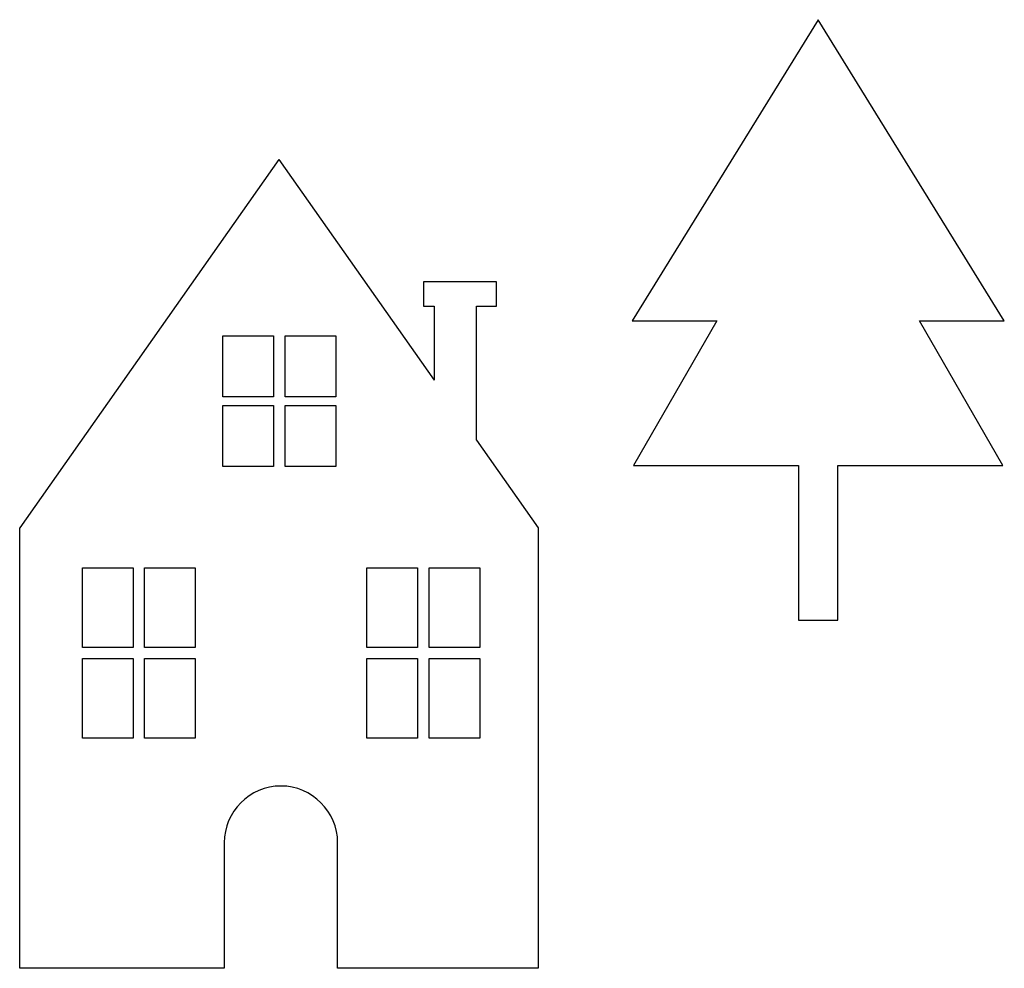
# Model space of a CAD drawing. Extents: x -750 to 750, y -328 to 328.
# Tile 4 of 22: x -750 to -539, y 51 to 253. Entities that reach past the tile are written whole.
import ezdxf

# ---------------------------------------------------------------- set-up
doc = ezdxf.new("R2010")
doc.units = 0
doc.header["$MEASUREMENT"] = 0
doc.layers.add('LAYER_1', color=7, linetype='CONTINUOUS')

msp = doc.modelspace()

# ---------------------------------------------------------------- linework, layer by layer
at = {"layer": 'LAYER_1', "color": 250}
for points, knots in [([(-600.8781, 189.0337), (-600.8781, 189.0337), (-619.0067, 189.0337), (-619.0067, 189.0337), (-619.0067, 189.0337), (-619.0067, 189.0337), (-579.2136, 253.4764), (-579.2136, 253.4764), (-579.2136, 253.4764), (-579.2136, 253.4764), (-539.4205, 189.0337), (-539.4205, 189.0337), (-539.4205, 189.0337), (-539.4205, 189.0337), (-557.5492, 189.0337), (-557.5492, 189.0337), (-557.5492, 189.0337), (-557.5492, 189.0337), (-539.7161, 158.1458), (-539.7161, 158.1458), (-539.7161, 158.1458), (-539.7161, 158.1458), (-575.0022, 158.1458), (-575.0022, 158.1458), (-575.0022, 158.1458), (-575.0022, 158.1458), (-575.0022, 125.0457), (-575.0022, 125.0457), (-575.0022, 125.0457), (-575.0022, 125.0457), (-579.2136, 125.0457), (-579.2136, 125.0457), (-579.2136, 125.0457), (-579.2136, 125.0457), (-583.425, 125.0457), (-583.425, 125.0457), (-583.425, 125.0457), (-583.425, 125.0457), (-583.425, 158.1458), (-583.425, 158.1458), (-583.425, 158.1458), (-583.425, 158.1458), (-618.7111, 158.1458), (-618.7111, 158.1458), (-618.7111, 158.1458), (-618.7111, 158.1458), (-600.8781, 189.0337), (-600.8781, 189.0337)], [0, 0, 0, 0, 0.07692308, 0.07692308, 0.07692308, 0.07692308, 0.15384615, 0.15384615, 0.15384615, 0.15384615, 0.23076923, 0.23076923, 0.23076923, 0.23076923, 0.30769231, 0.30769231, 0.30769231, 0.30769231, 0.38461538, 0.38461538, 0.38461538, 0.38461538, 0.46153846, 0.46153846, 0.46153846, 0.46153846, 0.53846154, 0.53846154, 0.53846154, 0.53846154, 0.61538462, 0.61538462, 0.61538462, 0.61538462, 0.69230769, 0.69230769, 0.69230769, 0.69230769, 0.76923077, 0.76923077, 0.76923077, 0.76923077, 0.84615385, 0.84615385, 0.84615385, 0.84615385, 1, 1, 1, 1]), ([(-652.3346, 192.2324), (-652.3346, 192.2324), (-648.0548, 192.2324), (-648.0548, 192.2324), (-648.0548, 192.2324), (-648.0548, 192.2324), (-648.0548, 197.425), (-648.0548, 197.425), (-648.0548, 197.425), (-648.0548, 197.425), (-663.6522, 197.425), (-663.6522, 197.425), (-663.6522, 197.425), (-663.6522, 197.425), (-663.6522, 192.2324), (-663.6522, 192.2324), (-663.6522, 192.2324), (-663.6522, 192.2324), (-661.3761, 192.2324), (-661.3761, 192.2324)], [0, 0, 0, 0, 0.16666667, 0.16666667, 0.16666667, 0.16666667, 0.33333333, 0.33333333, 0.33333333, 0.33333333, 0.5, 0.5, 0.5, 0.5, 0.66666667, 0.66666667, 0.66666667, 0.66666667, 1, 1, 1, 1]), ([(-706.5615, 172.7959), (-706.5615, 172.7959), (-695.7286, 172.7959), (-695.7286, 172.7959), (-695.7286, 172.7959), (-695.7286, 172.7959), (-695.7286, 185.8348), (-695.7286, 185.8348), (-695.7286, 185.8348), (-695.7286, 185.8348), (-706.5615, 185.8348), (-706.5615, 185.8348), (-706.5615, 185.8348), (-706.5615, 185.8348), (-706.5615, 172.7959), (-706.5615, 172.7959)], [0, 0, 0, 0, 0.2, 0.2, 0.2, 0.2, 0.4, 0.4, 0.4, 0.4, 0.6, 0.6, 0.6, 0.6, 1, 1, 1, 1]), ([(-693.26, 172.7959), (-693.26, 172.7959), (-682.4271, 172.7959), (-682.4271, 172.7959), (-682.4271, 172.7959), (-682.4271, 172.7959), (-682.4271, 185.8348), (-682.4271, 185.8348), (-682.4271, 185.8348), (-682.4271, 185.8348), (-693.26, 185.8348), (-693.26, 185.8348), (-693.26, 185.8348), (-693.26, 185.8348), (-693.26, 172.7959), (-693.26, 172.7959)], [0, 0, 0, 0, 0.2, 0.2, 0.2, 0.2, 0.4, 0.4, 0.4, 0.4, 0.6, 0.6, 0.6, 0.6, 1, 1, 1, 1]), ([(-706.5615, 157.917), (-706.5615, 157.917), (-695.7286, 157.917), (-695.7286, 157.917), (-695.7286, 157.917), (-695.7286, 157.917), (-695.7286, 170.9559), (-695.7286, 170.9559), (-695.7286, 170.9559), (-695.7286, 170.9559), (-706.5615, 170.9559), (-706.5615, 170.9559), (-706.5615, 170.9559), (-706.5615, 170.9559), (-706.5615, 157.917), (-706.5615, 157.917)], [0, 0, 0, 0, 0.2, 0.2, 0.2, 0.2, 0.4, 0.4, 0.4, 0.4, 0.6, 0.6, 0.6, 0.6, 1, 1, 1, 1]), ([(-693.26, 157.917), (-693.26, 157.917), (-682.4271, 157.917), (-682.4271, 157.917), (-682.4271, 157.917), (-682.4271, 157.917), (-682.4271, 170.9559), (-682.4271, 170.9559), (-682.4271, 170.9559), (-682.4271, 170.9559), (-693.26, 170.9559), (-693.26, 170.9559), (-693.26, 170.9559), (-693.26, 170.9559), (-693.26, 157.917), (-693.26, 157.917)], [0, 0, 0, 0, 0.2, 0.2, 0.2, 0.2, 0.4, 0.4, 0.4, 0.4, 0.6, 0.6, 0.6, 0.6, 1, 1, 1, 1]), ([(-706.2952, 50.5837), (-706.2952, 50.5837), (-750.0373, 50.5837), (-750.0373, 50.5837), (-750.0373, 50.5837), (-750.0373, 50.5837), (-750.0373, 144.7725), (-750.0373, 144.7725)], [0, 0, 0, 0, 0.33333333, 0.33333333, 0.33333333, 0.33333333, 1, 1, 1, 1]), ([(-639.1503, 144.7725), (-639.1503, 144.7725), (-639.1503, 50.5837), (-639.1503, 50.5837), (-639.1503, 50.5837), (-639.1503, 50.5837), (-682.0242, 50.5837), (-682.0242, 50.5837)], [0, 0, 0, 0, 0.33333333, 0.33333333, 0.33333333, 0.33333333, 1, 1, 1, 1]), ([(-736.6115, 119.2125), (-736.6115, 119.2125), (-725.7787, 119.2125), (-725.7787, 119.2125), (-725.7787, 119.2125), (-725.7787, 119.2125), (-725.7787, 136.224), (-725.7787, 136.224), (-725.7787, 136.224), (-725.7787, 136.224), (-736.6115, 136.224), (-736.6115, 136.224), (-736.6115, 136.224), (-736.6115, 136.224), (-736.6115, 119.2125), (-736.6115, 119.2125)], [0, 0, 0, 0, 0.2, 0.2, 0.2, 0.2, 0.4, 0.4, 0.4, 0.4, 0.6, 0.6, 0.6, 0.6, 1, 1, 1, 1]), ([(-723.31, 119.2125), (-723.31, 119.2125), (-712.4772, 119.2125), (-712.4772, 119.2125), (-712.4772, 119.2125), (-712.4772, 119.2125), (-712.4772, 136.224), (-712.4772, 136.224), (-712.4772, 136.224), (-712.4772, 136.224), (-723.31, 136.224), (-723.31, 136.224), (-723.31, 136.224), (-723.31, 136.224), (-723.31, 119.2125), (-723.31, 119.2125)], [0, 0, 0, 0, 0.2, 0.2, 0.2, 0.2, 0.4, 0.4, 0.4, 0.4, 0.6, 0.6, 0.6, 0.6, 1, 1, 1, 1]), ([(-675.7697, 119.2125), (-675.7697, 119.2125), (-664.9369, 119.2125), (-664.9369, 119.2125), (-664.9369, 119.2125), (-664.9369, 119.2125), (-664.9369, 136.224), (-664.9369, 136.224), (-664.9369, 136.224), (-664.9369, 136.224), (-675.7697, 136.224), (-675.7697, 136.224), (-675.7697, 136.224), (-675.7697, 136.224), (-675.7697, 119.2125), (-675.7697, 119.2125)], [0, 0, 0, 0, 0.2, 0.2, 0.2, 0.2, 0.4, 0.4, 0.4, 0.4, 0.6, 0.6, 0.6, 0.6, 1, 1, 1, 1]), ([(-662.4682, 119.2125), (-662.4682, 119.2125), (-651.6354, 119.2125), (-651.6354, 119.2125), (-651.6354, 119.2125), (-651.6354, 119.2125), (-651.6354, 136.224), (-651.6354, 136.224), (-651.6354, 136.224), (-651.6354, 136.224), (-662.4682, 136.224), (-662.4682, 136.224), (-662.4682, 136.224), (-662.4682, 136.224), (-662.4682, 119.2125), (-662.4682, 119.2125)], [0, 0, 0, 0, 0.2, 0.2, 0.2, 0.2, 0.4, 0.4, 0.4, 0.4, 0.6, 0.6, 0.6, 0.6, 1, 1, 1, 1]), ([(-736.6115, 99.8006), (-736.6115, 99.8006), (-725.7787, 99.8006), (-725.7787, 99.8006), (-725.7787, 99.8006), (-725.7787, 99.8006), (-725.7787, 116.8121), (-725.7787, 116.8121), (-725.7787, 116.8121), (-725.7787, 116.8121), (-736.6115, 116.8121), (-736.6115, 116.8121), (-736.6115, 116.8121), (-736.6115, 116.8121), (-736.6115, 99.8006), (-736.6115, 99.8006)], [0, 0, 0, 0, 0.2, 0.2, 0.2, 0.2, 0.4, 0.4, 0.4, 0.4, 0.6, 0.6, 0.6, 0.6, 1, 1, 1, 1]), ([(-723.31, 99.8006), (-723.31, 99.8006), (-712.4772, 99.8006), (-712.4772, 99.8006), (-712.4772, 99.8006), (-712.4772, 99.8006), (-712.4772, 116.8121), (-712.4772, 116.8121), (-712.4772, 116.8121), (-712.4772, 116.8121), (-723.31, 116.8121), (-723.31, 116.8121), (-723.31, 116.8121), (-723.31, 116.8121), (-723.31, 99.8006), (-723.31, 99.8006)], [0, 0, 0, 0, 0.2, 0.2, 0.2, 0.2, 0.4, 0.4, 0.4, 0.4, 0.6, 0.6, 0.6, 0.6, 1, 1, 1, 1]), ([(-675.7697, 99.8006), (-675.7697, 99.8006), (-664.9369, 99.8006), (-664.9369, 99.8006), (-664.9369, 99.8006), (-664.9369, 99.8006), (-664.9369, 116.8121), (-664.9369, 116.8121), (-664.9369, 116.8121), (-664.9369, 116.8121), (-675.7697, 116.8121), (-675.7697, 116.8121), (-675.7697, 116.8121), (-675.7697, 116.8121), (-675.7697, 99.8006), (-675.7697, 99.8006)], [0, 0, 0, 0, 0.2, 0.2, 0.2, 0.2, 0.4, 0.4, 0.4, 0.4, 0.6, 0.6, 0.6, 0.6, 1, 1, 1, 1]), ([(-662.4682, 99.8006), (-662.4682, 99.8006), (-651.6354, 99.8006), (-651.6354, 99.8006), (-651.6354, 99.8006), (-651.6354, 99.8006), (-651.6354, 116.8121), (-651.6354, 116.8121), (-651.6354, 116.8121), (-651.6354, 116.8121), (-662.4682, 116.8121), (-662.4682, 116.8121), (-662.4682, 116.8121), (-662.4682, 116.8121), (-662.4682, 99.8006), (-662.4682, 99.8006)], [0, 0, 0, 0, 0.2, 0.2, 0.2, 0.2, 0.4, 0.4, 0.4, 0.4, 0.6, 0.6, 0.6, 0.6, 1, 1, 1, 1]), ([(-682.0242, 50.5837), (-682.0242, 50.5837), (-682.0242, 77.4372), (-682.0242, 77.4372), (-682.0242, 77.4372), (-682.0242, 84.1118), (-687.485, 89.5726), (-694.1596, 89.5726), (-694.1596, 89.5726), (-700.8344, 89.5726), (-706.2952, 84.1118), (-706.2952, 77.4372), (-706.2952, 77.4372), (-706.2952, 77.4372), (-706.2952, 50.5837), (-706.2952, 50.5837)], [0, 0, 0, 0, 0.2, 0.2, 0.2, 0.2, 0.4, 0.4, 0.4, 0.4, 0.6, 0.6, 0.6, 0.6, 1, 1, 1, 1])]:
    msp.add_open_spline(points, degree=3, knots=knots, dxfattribs=at)
for points in [[(-694.5938, 223.5676), (-694.5938, 223.5676), (-750.0373, 144.7725), (-750.0373, 144.7725)], [(-694.5938, 223.5676), (-694.5938, 223.5676), (-661.3761, 176.3592), (-661.3761, 176.3592)], [(-661.3761, 192.2324), (-661.3761, 192.2324), (-661.3761, 176.3594), (-661.3761, 176.3594)], [(-652.3346, 163.5097), (-652.3346, 163.5097), (-652.3346, 192.2324), (-652.3346, 192.2324)], [(-652.3346, 163.5097), (-652.3346, 163.5097), (-639.1503, 144.7725), (-639.1503, 144.7725)]]:
    msp.add_open_spline(points, degree=3, dxfattribs=at)

doc.saveas('drawing.dxf')
